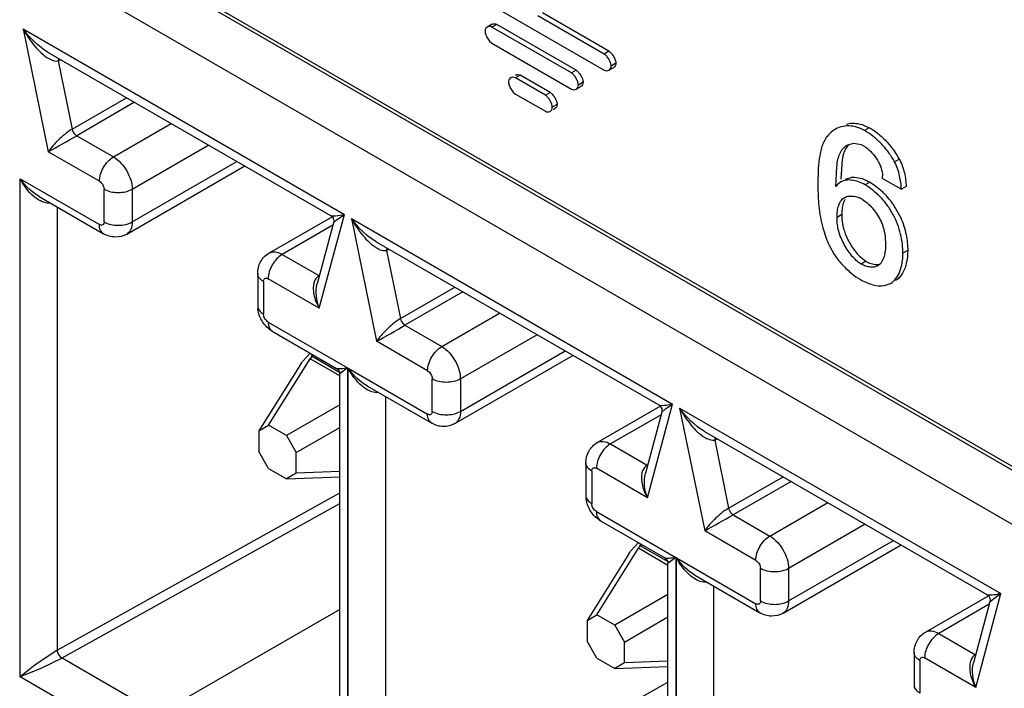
# Model space of a CAD drawing. Header units: inches. Extents: x 0 to 34, y 0 to 22.
# Tile 67 of 125: x 23.069 to 23.288, y 15.914 to 16.063. Entities that reach past the tile are written whole.
import ezdxf

# ---------------------------------------------------------------- set-up
doc = ezdxf.new("R2010")
doc.units = ezdxf.units.IN
doc.header["$LTSCALE"] = 1.87
doc.header["$MEASUREMENT"] = 0
doc.layers.get('0').update_dxf_attribs({"linetype": 'CONTINUOUS'})

msp = doc.modelspace()

# ---------------------------------------------------------------- linework, layer by layer
at = {"color": 7, "linetype": 'CONTINUOUS'}
for p, q in [((23.4561457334, 15.8678088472), (22.4005216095, 16.4773129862)), ((22.4689129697, 16.4370200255), (23.4554483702, 15.8674068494)), ((23.4450088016, 15.8613791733), (22.458473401, 16.4309923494)), ((23.167423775, 16.0703342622), (23.1993319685, 16.0519108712)), ((23.1993319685, 16.0554820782), (23.1845644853, 16.0640086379)), ((23.2003926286, 16.0560944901), (23.1856251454, 16.0646210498)), ((23.0699558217, 16.0610543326), (23.0755504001, 16.0337155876)), ((23.0699558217, 16.0610543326), (23.1414901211, 16.0197513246)), ((23.1743573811, 16.0621112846), (23.1732967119, 16.0614988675)), ((23.1754037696, 16.0620841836), (23.1743431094, 16.0614717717)), ((23.1920237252, 16.0512632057), (23.1743431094, 16.0614717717)), ((23.1930843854, 16.0518756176), (23.1754037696, 16.0620841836)), ((23.1734610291, 16.0588170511), (23.173825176, 16.0583430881)), ((23.173825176, 16.0583430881), (23.1743431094, 16.0579005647)), ((23.1743431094, 16.0579005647), (23.1920237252, 16.0476919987)), ((23.075501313, 16.0558552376), (23.138390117, 16.0195440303)), ((23.2003926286, 16.0560944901), (23.1993319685, 16.0554820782)), ((23.0784060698, 16.0541777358), (23.0777728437, 16.0539400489)), ((23.0777728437, 16.0539400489), (23.0808781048, 16.0387657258)), ((23.2003788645, 16.0518837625), (23.2014395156, 16.0524961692)), ((23.2019394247, 16.0534162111), (23.2008787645, 16.0528037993)), ((23.1806260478, 16.050763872), (23.1795653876, 16.0501514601)), ((23.1862261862, 16.0463055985), (23.1795653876, 16.0501514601)), ((23.1872868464, 16.0469180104), (23.1806260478, 16.050763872)), ((23.1930843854, 16.0518756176), (23.1920237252, 16.0512632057)), ((23.1930706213, 16.04766489), (23.1941312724, 16.0482772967)), ((23.1946311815, 16.0491973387), (23.1935705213, 16.0485849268)), ((23.0808781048, 16.0387657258), (23.0929887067, 16.0457582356)), ((23.1786831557, 16.0474967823), (23.1790473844, 16.047022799)), ((23.1790473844, 16.047022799), (23.1795653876, 16.0465802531)), ((23.1795653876, 16.0465802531), (23.1862261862, 16.0427343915)), ((23.1872868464, 16.0469180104), (23.1862261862, 16.0463055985)), ((23.0947707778, 16.0447292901), (23.0818864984, 16.0372900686)), ((23.1888336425, 16.044238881), (23.1877729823, 16.0436264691)), ((23.1880569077, 16.0431595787), (23.1883341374, 16.0433196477)), ((23.0900634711, 16.0325687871), (23.1029477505, 16.0400080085)), ((23.2583392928, 16.0390546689), (23.2572786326, 16.038442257)), ((23.0818864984, 16.0372900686), (23.0900634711, 16.0325687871)), ((23.1112990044, 16.0351860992), (23.094239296, 16.0253360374)), ((23.2533879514, 16.0351805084), (23.2549393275, 16.0356258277)), ((23.2549393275, 16.0356258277), (23.2565552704, 16.0353140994)), ((23.2565552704, 16.0353140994), (23.2570775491, 16.0350534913)), ((23.2570775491, 16.0350534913), (23.2575499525, 16.0347483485)), ((23.0869315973, 16.027144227), (23.0755504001, 16.0337155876)), ((23.0930163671, 16.0154003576), (23.1192915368, 16.0305713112)), ((23.094239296, 16.018103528), (23.1175621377, 16.0315698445)), ((23.2508844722, 16.0260131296), (23.2511267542, 16.0304710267)), ((23.2523239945, 16.0320325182), (23.2519825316, 16.0276094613)), ((23.2650575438, 16.0320909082), (23.2639968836, 16.0314784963)), ((23.2530406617, 16.027606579), (23.2544731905, 16.0280342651)), ((23.2544731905, 16.0280342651), (23.2550627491, 16.0280477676)), ((23.0692602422, 15.9168054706), (23.0692602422, 16.0277040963)), ((23.0692602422, 16.0277040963), (23.0869315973, 16.0175008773)), ((23.2512065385, 16.0263616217), (23.2508844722, 16.0260131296)), ((23.2519800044, 16.0269941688), (23.2512065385, 16.0263616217)), ((23.2584615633, 16.0269743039), (23.2574009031, 16.0263618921)), ((23.2584615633, 16.0269743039), (23.2594512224, 16.0263401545)), ((23.2594512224, 16.0263401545), (23.2612728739, 16.0248442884)), ((23.2613216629, 16.027790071), (23.2654935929, 16.0253812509)), ((23.2665542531, 16.0259936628), (23.2654935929, 16.0253812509)), ((23.0735234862, 16.0237447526), (23.0878487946, 16.0154734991)), ((23.0879755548, 16.0181035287), (23.0879755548, 16.0253360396)), ((23.094239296, 16.0253360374), (23.094239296, 16.018103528)), ((23.2550043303, 16.0238051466), (23.2555750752, 16.0236626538)), ((23.2555750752, 16.0236626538), (23.2561578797, 16.0234427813)), ((23.0775345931, 16.0214287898), (23.0775345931, 15.9227886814)), ((23.2636219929, 16.0221396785), (23.2653582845, 16.0190364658)), ((23.124693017, 16.0111617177), (23.1387253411, 16.0192638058)), ((23.1358952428, 15.9988732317), (23.1414901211, 16.0197513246)), ((23.1399006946, 16.0186514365), (23.1414899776, 16.0197515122)), ((23.2522257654, 16.0197361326), (23.2511651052, 16.0191237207)), ((23.2522562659, 16.02056594), (23.2522257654, 16.0197361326)), ((23.1389151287, 16.0173757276), (23.1276460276, 16.0108690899)), ((23.13906052, 16.01791831), (23.1354231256, 16.0043440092)), ((23.1390556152, 16.0179093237), (23.1397489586, 16.0185394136)), ((23.1430328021, 16.0188606), (23.1486273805, 15.991521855)), ((23.1430328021, 16.0188606), (23.2145671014, 15.9775575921)), ((23.2480010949, 16.0167924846), (23.2489093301, 16.0140525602)), ((23.1485782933, 16.013661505), (23.2114670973, 15.9773502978)), ((23.2494673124, 16.0127702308), (23.2504864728, 16.0109782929)), ((23.1276460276, 16.0108690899), (23.1358228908, 16.0061478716)), ((23.1514830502, 16.0119840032), (23.1508498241, 16.0117463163)), ((23.1508498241, 16.0117463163), (23.1539550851, 15.9965719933)), ((23.2561455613, 16.0105066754), (23.2576130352, 16.0093377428)), ((23.2669136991, 16.0117249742), (23.2658530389, 16.0111125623)), ((23.2576130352, 16.0093377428), (23.256552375, 16.0087253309)), ((23.2606106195, 16.0085988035), (23.2602403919, 16.0083308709)), ((23.1221728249, 16.0066502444), (23.1221728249, 15.9994177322)), ((23.1234700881, 16.0048419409), (23.1234700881, 15.99760943)), ((23.1358952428, 15.9988732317), (23.1245140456, 16.0054445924)), ((23.2553768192, 16.0059156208), (23.2563866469, 16.0052702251)), ((23.2617130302, 16.0039413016), (23.2630874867, 16.0044148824)), ((23.1539550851, 15.9965719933), (23.1660656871, 16.003564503)), ((23.1678477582, 16.0025355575), (23.1549634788, 15.995096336)), ((23.1631404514, 15.9903750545), (23.1760247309, 15.997814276)), ((23.1245140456, 15.9958012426), (23.1421853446, 15.9855980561)), ((23.1549634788, 15.995096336), (23.1631404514, 15.9903750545)), ((23.1254312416, 15.9937738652), (23.1397565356, 15.98550262)), ((23.1843759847, 15.9929923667), (23.1673162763, 15.9831423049)), ((23.1600085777, 15.9849504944), (23.1486273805, 15.991521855)), ((23.132225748, 15.9871177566), (23.1338571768, 15.9889088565)), ((23.1343322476, 15.9886351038), (23.1341889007, 15.9882250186)), ((23.1673162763, 15.9759097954), (23.1906391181, 15.9893761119)), ((23.1317016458, 15.9863830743), (23.1224261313, 15.9715943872)), ((23.124601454, 15.9728501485), (23.1338769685, 15.9876388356)), ((23.1317016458, 15.9863830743), (23.1320421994, 15.9868785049)), ((23.1341243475, 15.9880809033), (23.1338769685, 15.9876388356)), ((23.1404555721, 15.9838404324), (23.1338769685, 15.9876388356)), ((23.1341889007, 15.9882250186), (23.1341243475, 15.9880809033)), ((23.1341901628, 15.9882261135), (23.1343087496, 15.9881997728)), ((23.1346969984, 15.9884239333), (23.134308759, 15.9881997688)), ((23.134308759, 15.9881997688), (23.1403931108, 15.9846867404)), ((23.1660933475, 15.973206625), (23.1923685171, 15.9883775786)), ((23.1421853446, 15.9855981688), (23.1404555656, 15.9842799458)), ((23.1404555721, 15.881369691), (23.1404555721, 15.9842877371)), ((23.1421853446, 15.9855980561), (23.1421853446, 15.8746993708)), ((23.1423372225, 15.8746117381), (23.1423372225, 15.9855103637)), ((23.1423372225, 15.9855103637), (23.1600085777, 15.9753071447)), ((23.1610525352, 15.9759097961), (23.1610525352, 15.983142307)), ((23.1673162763, 15.9831423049), (23.1673162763, 15.9759097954)), ((23.1466004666, 15.98155102), (23.1609257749, 15.9732797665)), ((23.1506115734, 15.9792350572), (23.1506115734, 15.8805949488)), ((23.2089722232, 15.9566794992), (23.2145671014, 15.9775575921)), ((23.212977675, 15.9764577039), (23.2145669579, 15.9775577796)), ((23.1404555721, 15.9773835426), (23.1286024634, 15.9705400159)), ((23.1977699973, 15.9689679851), (23.2118023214, 15.9770700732)), ((23.2121375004, 15.9757245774), (23.2085001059, 15.9621502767)), ((23.2121325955, 15.9757155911), (23.212825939, 15.976345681)), ((23.2161097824, 15.9766668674), (23.2217043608, 15.9493281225)), ((23.2161097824, 15.9766668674), (23.2876440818, 15.9353638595)), ((23.211992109, 15.9751819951), (23.200723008, 15.9686753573)), ((23.1224261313, 15.9715943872), (23.124601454, 15.9728501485)), ((23.1224261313, 15.9715943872), (23.1224261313, 15.9669745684)), ((23.1286024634, 15.9705400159), (23.124601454, 15.9728501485)), ((23.1307777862, 15.9667722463), (23.1404555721, 15.9723598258)), ((23.2216552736, 15.9714677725), (23.2845440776, 15.9351565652)), ((23.1286024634, 15.9705400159), (23.1307777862, 15.9667722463)), ((23.2245600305, 15.9697902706), (23.2239268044, 15.9695525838)), ((23.2239268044, 15.9695525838), (23.2270320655, 15.9543782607)), ((23.124601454, 15.9632067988), (23.1224261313, 15.9669745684)), ((23.1307777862, 15.9621524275), (23.1307777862, 15.9667722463)), ((23.200723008, 15.9686753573), (23.2088998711, 15.963954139)), ((23.1952498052, 15.9644565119), (23.1952498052, 15.9572239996)), ((23.124601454, 15.9632067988), (23.1286024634, 15.9608966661)), ((23.1404555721, 15.9625070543), (23.1307777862, 15.9621524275)), ((23.1965470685, 15.9626482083), (23.1965470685, 15.9554156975)), ((23.2089722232, 15.9566794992), (23.1975910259, 15.9632508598)), ((23.1307777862, 15.9621524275), (23.1286024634, 15.9608966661)), ((23.1286024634, 15.9608966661), (23.1404555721, 15.9613310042)), ((23.2270320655, 15.9543782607), (23.2391426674, 15.9613707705)), ((23.2409247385, 15.9603418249), (23.2280404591, 15.9529026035)), ((23.0775345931, 15.9227886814), (23.1404555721, 15.957806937)), ((23.07865688, 15.9210238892), (23.1404555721, 15.9554175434)), ((23.1975910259, 15.9536075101), (23.215262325, 15.9434043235)), ((23.2362174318, 15.9481813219), (23.2491017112, 15.9556205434)), ((23.198508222, 15.9515801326), (23.2128335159, 15.9433088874)), ((23.2280404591, 15.9529026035), (23.2362174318, 15.9481813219)), ((23.233085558, 15.9427567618), (23.2217043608, 15.9493281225)), ((23.257452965, 15.9507986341), (23.2403932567, 15.9409485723)), ((23.2403932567, 15.9337160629), (23.2637160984, 15.9471823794)), ((23.1976784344, 15.930656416), (23.2069539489, 15.9454451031)), ((23.2047786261, 15.9441893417), (23.2051191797, 15.9446847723)), ((23.2053027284, 15.944924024), (23.2069341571, 15.9467151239)), ((23.2072013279, 15.9458871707), (23.2069539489, 15.9454451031)), ((23.2135325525, 15.9416466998), (23.2069539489, 15.9454451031)), ((23.207265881, 15.9460312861), (23.2072013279, 15.9458871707)), ((23.2074092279, 15.9464413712), (23.207265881, 15.9460312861)), ((23.2072671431, 15.946032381), (23.2073857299, 15.9460060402)), ((23.2077739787, 15.9462302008), (23.2073857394, 15.9460060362)), ((23.2073857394, 15.9460060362), (23.2134700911, 15.9424930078)), ((23.2391703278, 15.9310128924), (23.2654454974, 15.946183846)), ((23.2047786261, 15.9441893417), (23.1955031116, 15.9294006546)), ((23.215262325, 15.9434044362), (23.213532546, 15.9420862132)), ((23.215262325, 15.9434043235), (23.215262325, 15.8325056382)), ((23.2154142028, 15.8324180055), (23.2154142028, 15.9433166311)), ((23.2154142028, 15.9433166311), (23.233085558, 15.9331134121)), ((23.2135325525, 15.8391759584), (23.2135325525, 15.9420940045)), ((23.2341295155, 15.9337160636), (23.2341295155, 15.9409485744)), ((23.2403932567, 15.9409485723), (23.2403932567, 15.9337160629)), ((23.2196774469, 15.9393572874), (23.2340027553, 15.9310860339)), ((23.2236885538, 15.9370413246), (23.2236885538, 15.8384012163)), ((23.2135325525, 15.93518981), (23.2016794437, 15.9283462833)), ((23.2708469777, 15.9267742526), (23.2848793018, 15.9348763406)), ((23.2820492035, 15.9144857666), (23.2876440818, 15.9353638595)), ((23.2852095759, 15.9335218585), (23.2859029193, 15.9341519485)), ((23.2860546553, 15.9342639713), (23.2876439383, 15.935364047)), ((23.1404555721, 15.9318560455), (23.1039928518, 15.9108029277)), ((23.2850690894, 15.9329882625), (23.2737999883, 15.9264816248)), ((23.2852144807, 15.9335308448), (23.2815770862, 15.9199565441)), ((23.1955031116, 15.9294006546), (23.1976784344, 15.930656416)), ((23.1955031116, 15.9294006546), (23.1955031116, 15.9247808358)), ((23.2016794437, 15.9283462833), (23.1976784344, 15.930656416)), ((23.2038547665, 15.9245785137), (23.2135325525, 15.9301660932)), ((23.2016794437, 15.9283462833), (23.2038547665, 15.9245785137)), ((23.2737999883, 15.9264816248), (23.2819768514, 15.9217604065)), ((23.0775345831, 15.9227876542), (23.0725398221, 15.919411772)), ((23.1976784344, 15.9210130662), (23.1955031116, 15.9247808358)), ((23.2038547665, 15.9199586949), (23.2038547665, 15.9245785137)), ((23.0786635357, 15.9210200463), (23.0738600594, 15.9186497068)), ((23.07865688, 15.9210238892), (23.1011775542, 15.9080207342)), ((23.1976784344, 15.9210130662), (23.2016794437, 15.9187029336)), ((23.2683267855, 15.9222627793), (23.2683267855, 15.915030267)), ((23.2820492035, 15.9144857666), (23.2706680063, 15.9210571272)), ((23.0738600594, 15.9186497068), (23.0692600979, 15.9168056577)), ((23.0725398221, 15.919411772), (23.069260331, 15.9168054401)), ((23.2038547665, 15.9199586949), (23.2016794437, 15.9187029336)), ((23.2016794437, 15.9187029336), (23.2135325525, 15.9191372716)), ((23.2135325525, 15.9203133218), (23.2038547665, 15.9199586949)), ((23.2696240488, 15.9204544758), (23.2696240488, 15.9132219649)), ((23.1021064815, 15.8978404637), (23.0692602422, 15.9168054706)), ((23.1506115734, 15.8805949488), (23.2135325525, 15.9156132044))]:
    msp.add_line(p, q, dxfattribs=at)
for points in [[(23.1383806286, 16.0195495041), (23.1384625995, 16.0194984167), (23.1386524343, 16.0193465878)], [(23.1386524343, 16.0193465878), (23.1388262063, 16.0191492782), (23.1389657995, 16.0189155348), (23.1390608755, 16.0186550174), (23.1391049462, 16.0183818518), (23.1390981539, 16.0181178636), (23.1390584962, 16.0179107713)], [(23.1397453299, 15.9855090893), (23.1398274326, 15.9854578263), (23.1400076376, 15.9853138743), (23.1401651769, 15.9851387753), (23.1402936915, 15.9849364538), (23.1403855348, 15.9847185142), (23.1404392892, 15.9844930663), (23.1404555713, 15.9842799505)], [(23.2114576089, 15.9773557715), (23.2115395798, 15.9773046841), (23.2117294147, 15.9771528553)], [(23.2117294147, 15.9771528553), (23.2119031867, 15.9769555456), (23.2120427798, 15.9767218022), (23.2121378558, 15.9764612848), (23.2121819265, 15.9761881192), (23.2121751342, 15.975924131), (23.2121354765, 15.9757170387)], [(23.2128223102, 15.9433153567), (23.2129044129, 15.9432640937), (23.213084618, 15.9431201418), (23.2132421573, 15.9429450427), (23.2133706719, 15.9427427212), (23.2134625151, 15.9425247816), (23.2135162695, 15.9422993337), (23.2135325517, 15.9420862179)], [(23.2845345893, 15.935162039), (23.2846165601, 15.9351109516), (23.284806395, 15.9349591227)], [(23.284806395, 15.9349591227), (23.284980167, 15.934761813), (23.2851197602, 15.9345280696), (23.2852148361, 15.9342675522), (23.2852589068, 15.9339943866), (23.2852521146, 15.9337303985), (23.2852124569, 15.9335233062)]]:
    msp.add_lwpolyline(points, dxfattribs=at)
for centre, radius, start, end in [((23.0794348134, 16.0539950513), 0.0016628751, 162.3912547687, 181.8955855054), ((23.2499102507, 16.0244345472), 0.016875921, 52.4477604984, 60.0349571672), ((22.8737977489, 16.3987437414), 0.4170727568, 298.9296200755, 299.9290177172), ((23.2492319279, 16.0234180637), 0.0180462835, 28.7238746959, 35.2726843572), ((23.251542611, 16.0277091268), 0.0097793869, 0.4742442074, 3.7606608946), ((23.2487314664, 16.0115788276), 0.0182553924, 35.3455192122, 46.607104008), ((23.2536727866, 16.0178200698), 0.0061474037, 59.9249589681, 66.1558106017), ((23.150304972, 16.0043999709), 0.017645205, 126.1312995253, 126.7437314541), ((23.2700946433, 16.0225084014), 0.0228104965, 201.7587680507, 205.2720133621), ((23.1525117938, 16.0118013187), 0.0016628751, 162.3912547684, 181.8955855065), ((23.2654945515, 16.0208392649), 0.0179577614, 213.3066853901, 216.8593805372), ((23.1281286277, 15.9994231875), 0.0059558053, 180.0524814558, 187.3231881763), ((22.9468747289, 16.3565500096), 0.4170727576, 298.9296200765, 299.9290177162), ((23.1399710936, 15.9809856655), 0.0098789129, 141.630881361, 143.379871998), ((23.1356471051, 15.9857945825), 0.0027466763, 119.1607391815, 123.6063846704), ((23.2233819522, 15.9622062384), 0.0176452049, 126.1312995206, 126.7437314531), ((23.2255887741, 15.9696075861), 0.0016628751, 162.3912547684, 181.8955855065), ((23.201205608, 15.9572294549), 0.0059558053, 180.0524814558, 187.3231881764), ((23.0199517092, 16.314356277), 0.4170727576, 298.9296200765, 299.9290177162), ((23.213048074, 15.9387919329), 0.0098789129, 141.630881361, 143.379871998), ((23.2087240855, 15.94360085), 0.0027466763, 119.1607391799, 123.6063846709), ((23.2964589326, 15.9200125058), 0.0176452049, 126.1312995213, 126.7437314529), ((23.2742825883, 15.9150357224), 0.0059558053, 180.052481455, 187.3231881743)]:
    msp.add_arc(centre, radius, start, end, dxfattribs=at)
for points in [[(23.0755138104, 16.0558480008), (23.0733149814, 16.0571164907), (23.0714662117, 16.0590139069), (23.0699558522, 16.0610541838)], [(23.0722961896, 16.0238001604), (23.071043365, 16.0248716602), (23.0700381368, 16.0262508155), (23.0692602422, 16.0277042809)], [(23.0735376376, 16.0237356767), (23.071854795, 16.0247106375), (23.0704170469, 16.0261404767), (23.0692603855, 16.0277040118)], [(23.1485907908, 16.0136542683), (23.1463919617, 16.0149227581), (23.1445431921, 16.0168201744), (23.1430328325, 16.0188604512)], [(23.1358952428, 15.9988732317), (23.1352432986, 16.0005894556), (23.1349505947, 16.0025881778), (23.1354276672, 16.0043609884)], [(23.1453731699, 15.9816064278), (23.1441203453, 15.9826779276), (23.1431151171, 15.984057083), (23.1423372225, 15.9855105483)], [(23.146614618, 15.9815419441), (23.1449317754, 15.9825169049), (23.1434940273, 15.9839467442), (23.1423373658, 15.9855102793)], [(23.2216677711, 15.9714605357), (23.2194689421, 15.9727290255), (23.2176201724, 15.9746264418), (23.2161098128, 15.9766667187)], [(23.2089722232, 15.9566794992), (23.2083202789, 15.958395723), (23.2080275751, 15.9603944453), (23.2085046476, 15.9621672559)], [(23.2184501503, 15.9394126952), (23.2171973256, 15.9404841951), (23.2161920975, 15.9418633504), (23.2154142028, 15.9433168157)], [(23.2196915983, 15.9393482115), (23.2180087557, 15.9403231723), (23.2165710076, 15.9417530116), (23.2154143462, 15.9433165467)], [(23.2820492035, 15.9144857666), (23.2813972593, 15.9162019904), (23.2811045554, 15.9182007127), (23.2815816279, 15.9199735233)]]:
    msp.add_open_spline(points, degree=3, dxfattribs=at)
for points, knots in [([(23.0699558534, 16.0610541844), (23.0706817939, 16.0597285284), (23.0723226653, 16.057288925), (23.0744557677, 16.0551470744), (23.0757044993, 16.0544508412)], [0, 0, 0, 0, 0.5138888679, 1, 1, 1, 1]), ([(23.1732967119, 16.0614988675), (23.1731483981, 16.061413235), (23.1728807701, 16.0611406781), (23.1727970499, 16.0607695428), (23.1727970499, 16.0605792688)], [0, 0, 0, 0, 0.47370346, 1, 1, 1, 1]), ([(23.1743431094, 16.0614717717), (23.1741783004, 16.0615669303), (23.173814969, 16.0616800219), (23.1734450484, 16.061584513), (23.1732967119, 16.0614988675)], [0, 0, 0, 0, 0.5263032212, 1, 1, 1, 1]), ([(23.1743573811, 16.0621112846), (23.1745057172, 16.0621969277), (23.1748756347, 16.0622924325), (23.1752389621, 16.0621793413), (23.1754037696, 16.0620841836)], [0, 0, 0, 0, 0.4736967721, 1, 1, 1, 1]), ([(23.1727970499, 16.0605792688), (23.1727970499, 16.0604436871), (23.172840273, 16.0601519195), (23.1730348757, 16.0595472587), (23.173271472, 16.0591020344), (23.1734610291, 16.0588170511)], [0, 0, 0, 0, 0.2137620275, 0.4603703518, 1, 1, 1, 1]), ([(23.0757044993, 16.0544508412), (23.0758790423, 16.0543535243), (23.0765135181, 16.0540361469), (23.0772667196, 16.053835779), (23.0777728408, 16.0539400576)], [0, 0, 0, 0, 0.2788750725, 1, 1, 1, 1]), ([(23.2008787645, 16.0528037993), (23.2008787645, 16.0530464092), (23.2007489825, 16.053571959), (23.2003993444, 16.0543126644), (23.1999324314, 16.0549856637), (23.1995420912, 16.0553607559), (23.1993319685, 16.0554820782)], [0, 0, 0, 0, 0.2289313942, 0.4999836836, 0.7710471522, 1, 1, 1, 1]), ([(23.2003926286, 16.0560944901), (23.2006027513, 16.0559731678), (23.2009930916, 16.0555980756), (23.2014600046, 16.0549250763), (23.2018096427, 16.0541843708), (23.2019394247, 16.0536588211), (23.2019394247, 16.0534162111)], [0, 0, 0, 0, 0.2289528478, 0.5000163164, 0.7710686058, 1, 1, 1, 1]), ([(23.2003788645, 16.0518837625), (23.200527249, 16.0519694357), (23.2007950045, 16.0522421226), (23.2008787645, 16.0526134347), (23.2008787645, 16.0528037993)], [0, 0, 0, 0, 0.47370346, 1, 1, 1, 1]), ([(23.2019394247, 16.0534162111), (23.2019394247, 16.0532258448), (23.201855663, 16.052854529), (23.2015879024, 16.0525818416), (23.2014395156, 16.0524961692)], [0, 0, 0, 0, 0.5262965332, 1, 1, 1, 1]), ([(23.1785193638, 16.0501784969), (23.1783709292, 16.0500927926), (23.1781031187, 16.0498199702), (23.1780193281, 16.0494485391), (23.1780193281, 16.0492581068)], [0, 0, 0, 0, 0.473700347, 1, 1, 1, 1]), ([(23.1795653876, 16.0501514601), (23.1794006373, 16.0502465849), (23.1790374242, 16.0503596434), (23.1786676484, 16.0502641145), (23.1785193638, 16.0501784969)], [0, 0, 0, 0, 0.5263001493, 1, 1, 1, 1]), ([(23.1795800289, 16.0507909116), (23.1797283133, 16.050876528), (23.1800980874, 16.0509720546), (23.1804612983, 16.0508589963), (23.1806260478, 16.050763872)], [0, 0, 0, 0, 0.4736998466, 1, 1, 1, 1]), ([(23.1935705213, 16.0485849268), (23.1935705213, 16.0488275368), (23.1934407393, 16.0493530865), (23.1930911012, 16.050093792), (23.1926241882, 16.0507667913), (23.192233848, 16.0511418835), (23.1920237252, 16.0512632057)], [0, 0, 0, 0, 0.2289313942, 0.4999836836, 0.7710471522, 1, 1, 1, 1]), ([(23.1930843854, 16.0518756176), (23.1932945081, 16.0517542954), (23.1936848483, 16.0513792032), (23.1941517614, 16.0507062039), (23.1945013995, 16.0499654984), (23.1946311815, 16.0494399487), (23.1946311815, 16.0491973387)], [0, 0, 0, 0, 0.2289528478, 0.5000163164, 0.7710686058, 1, 1, 1, 1]), ([(23.1993319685, 16.0519108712), (23.199496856, 16.0518156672), (23.1998603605, 16.0517025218), (23.2002304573, 16.0517980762), (23.2003788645, 16.0518837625)], [0, 0, 0, 0, 0.5263032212, 1, 1, 1, 1]), ([(23.1780193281, 16.0492581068), (23.1780193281, 16.0491225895), (23.1780625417, 16.048830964), (23.1782571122, 16.0482266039), (23.1784936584, 16.0477816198), (23.1786831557, 16.0474967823)], [0, 0, 0, 0, 0.2137604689, 0.4603615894, 1, 1, 1, 1]), ([(23.1930706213, 16.04766489), (23.1932190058, 16.0477505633), (23.1934867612, 16.0480232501), (23.1935705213, 16.0483945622), (23.1935705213, 16.0485849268)], [0, 0, 0, 0, 0.47370346, 1, 1, 1, 1]), ([(23.1946311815, 16.0491973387), (23.1946311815, 16.0490069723), (23.1945474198, 16.0486356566), (23.1942796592, 16.0483629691), (23.1941312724, 16.0482772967)], [0, 0, 0, 0, 0.5262965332, 1, 1, 1, 1]), ([(23.1877729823, 16.0436264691), (23.1877729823, 16.043869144), (23.1876432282, 16.044394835), (23.1872936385, 16.045135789), (23.1868267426, 16.0458090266), (23.1864363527, 16.046184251), (23.1862261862, 16.0463055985)], [0, 0, 0, 0, 0.2289381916, 0.4999946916, 0.77105395, 1, 1, 1, 1]), ([(23.1872868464, 16.0469180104), (23.1874970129, 16.0467966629), (23.1878874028, 16.0464214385), (23.1883542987, 16.0457482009), (23.1887038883, 16.0450072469), (23.1888336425, 16.0444815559), (23.1888336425, 16.044238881)], [0, 0, 0, 0, 0.22894605, 0.5000053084, 0.7710618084, 1, 1, 1, 1]), ([(23.1920237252, 16.0476919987), (23.1921886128, 16.0475967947), (23.1925521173, 16.0474836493), (23.1929222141, 16.0475792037), (23.1930706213, 16.04766489)], [0, 0, 0, 0, 0.5263032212, 1, 1, 1, 1]), ([(23.187273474, 16.0427072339), (23.1874217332, 16.0427928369), (23.187689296, 16.0430652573), (23.1877729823, 16.0434362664), (23.1877729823, 16.0436264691)], [0, 0, 0, 0, 0.4737065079, 1, 1, 1, 1]), ([(23.1888336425, 16.044238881), (23.1888336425, 16.0440486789), (23.1887499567, 16.0436776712), (23.1884823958, 16.043405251), (23.1883341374, 16.0433196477)], [0, 0, 0, 0, 0.5262934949, 1, 1, 1, 1]), ([(23.1862261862, 16.0427343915), (23.1863911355, 16.0426391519), (23.1867547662, 16.0425259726), (23.187125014, 16.042621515), (23.187273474, 16.0427072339)], [0, 0, 0, 0, 0.5263063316, 1, 1, 1, 1]), ([(23.2572786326, 16.038442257), (23.2567219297, 16.0387636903), (23.255592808, 16.0392638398), (23.253835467, 16.0395474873), (23.252188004, 16.039361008), (23.2511932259, 16.0389530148), (23.2507420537, 16.0386925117)], [0, 0, 0, 0, 0.2818569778, 0.535314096, 0.771572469, 1, 1, 1, 1]), ([(23.2532577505, 16.0398993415), (23.2536463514, 16.0399993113), (23.2544656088, 16.0401210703), (23.2562272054, 16.040021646), (23.2575307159, 16.0395215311), (23.2583392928, 16.0390546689)], [0, 0, 0, 0, 0.2286484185, 0.4679570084, 1, 1, 1, 1]), ([(23.0808781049, 16.0387657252), (23.0797040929, 16.0380878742), (23.077827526, 16.036455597), (23.0761682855, 16.0346282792), (23.0755504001, 16.0337155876)], [0, 0, 0, 0, 0.5515650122, 1, 1, 1, 1]), ([(23.0808781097, 16.0387657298), (23.0809716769, 16.0383084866), (23.0812927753, 16.0377392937), (23.0817671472, 16.0373589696), (23.0818864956, 16.03729006)], [0, 0, 0, 0, 0.7720327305, 1, 1, 1, 1]), ([(23.248962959, 16.0371201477), (23.2484600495, 16.0364616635), (23.2478927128, 16.0352865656), (23.2474341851, 16.0336016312), (23.2471046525, 16.0317127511), (23.2469323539, 16.0292153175), (23.2469209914, 16.0271870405), (23.2469209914, 16.0261549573)], [0, 0, 0, 0, 0.2194878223, 0.3380480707, 0.4626983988, 0.7265998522, 1, 1, 1, 1]), ([(23.2507420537, 16.0386925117), (23.2505710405, 16.0385937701), (23.2499033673, 16.0381621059), (23.2493252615, 16.0375945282), (23.248962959, 16.0371201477)], [0, 0, 0, 0, 0.2485866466, 1, 1, 1, 1]), ([(23.2639968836, 16.0314784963), (23.2635794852, 16.0322424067), (23.2626347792, 16.0336944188), (23.2609871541, 16.0356191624), (23.2592005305, 16.0372214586), (23.2579153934, 16.0380745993), (23.2572786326, 16.038442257)], [0, 0, 0, 0, 0.2668242, 0.5288574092, 0.7746247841, 1, 1, 1, 1]), ([(23.2601958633, 16.0378137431), (23.2608974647, 16.0372729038), (23.2622545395, 16.0360321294), (23.2634203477, 16.034611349), (23.2639651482, 16.0338392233)], [0, 0, 0, 0, 0.4838552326, 1, 1, 1, 1]), ([(23.2511267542, 16.0304710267), (23.2511842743, 16.03097343), (23.2513319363, 16.0319342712), (23.2517341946, 16.0332773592), (23.2523848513, 16.0344199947), (23.2530343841, 16.034976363), (23.2533879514, 16.0351805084)], [0, 0, 0, 0, 0.2803963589, 0.5379337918, 0.7736186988, 1, 1, 1, 1]), ([(23.253929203, 16.0354241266), (23.2537062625, 16.035232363), (23.2533016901, 16.0347795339), (23.2528532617, 16.0339630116), (23.252529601, 16.033034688), (23.2523849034, 16.0323751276), (23.2523239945, 16.0320325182)], [0, 0, 0, 0, 0.2308238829, 0.4709485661, 0.7268572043, 1, 1, 1, 1]), ([(23.2575499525, 16.0347483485), (23.2580605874, 16.0343847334), (23.2590258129, 16.0334902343), (23.2602142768, 16.0319256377), (23.2610579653, 16.0301776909), (23.2612620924, 16.0289379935), (23.2613009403, 16.028350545)], [0, 0, 0, 0, 0.2462343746, 0.5124312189, 0.7687457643, 1, 1, 1, 1]), ([(23.086931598, 16.0271442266), (23.086931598, 16.0282172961), (23.0876649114, 16.0303367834), (23.0891336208, 16.032031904), (23.0900634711, 16.0325687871)], [0, 0, 0, 0, 0.4998495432, 1, 1, 1, 1]), ([(23.0900634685, 16.0325687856), (23.0913025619, 16.0318533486), (23.0932610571, 16.0295936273), (23.0942392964, 16.0267676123), (23.094239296, 16.0253360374)], [0, 0, 0, 0, 0.4998654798, 1, 1, 1, 1]), ([(23.2654935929, 16.0253812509), (23.2654595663, 16.0263897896), (23.2651970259, 16.0284904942), (23.2644999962, 16.0305047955), (23.2639968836, 16.0314784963)], [0, 0, 0, 0, 0.4793627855, 1, 1, 1, 1]), ([(23.2650575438, 16.0320909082), (23.2655606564, 16.0311172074), (23.266257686, 16.0291029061), (23.2665202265, 16.0270022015), (23.2665542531, 16.0259936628)], [0, 0, 0, 0, 0.5206372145, 1, 1, 1, 1]), ([(23.2550627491, 16.0280477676), (23.255630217, 16.0280264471), (23.2568198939, 16.0277883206), (23.2579171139, 16.0272886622), (23.2584615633, 16.0269743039)], [0, 0, 0, 0, 0.4745862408, 1, 1, 1, 1]), ([(23.0869315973, 16.027144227), (23.087079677, 16.0270587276), (23.0876245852, 16.0265975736), (23.0879755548, 16.0258759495), (23.0879755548, 16.0253360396)], [0, 0, 0, 0, 0.2405266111, 1, 1, 1, 1]), ([(23.2469209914, 16.0261549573), (23.2469209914, 16.0246366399), (23.2470426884, 16.0214860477), (23.2475777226, 16.018366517), (23.2480010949, 16.0167924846)], [0, 0, 0, 0, 0.4822667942, 1, 1, 1, 1]), ([(23.2574009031, 16.0263618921), (23.2569333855, 16.0266318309), (23.2559894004, 16.0270765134), (23.2545393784, 16.0274445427), (23.2531712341, 16.0274648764), (23.2523329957, 16.0271979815), (23.2519800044, 16.0269941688)], [0, 0, 0, 0, 0.2851811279, 0.5477763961, 0.7846787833, 1, 1, 1, 1]), ([(23.2658530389, 16.0111125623), (23.2658530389, 16.0117999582), (23.2657543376, 16.013234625), (23.2653490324, 16.0154193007), (23.2646616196, 16.017653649), (23.2636779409, 16.0198427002), (23.2623784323, 16.0218725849), (23.2608477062, 16.0236707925), (23.2591909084, 16.0251854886), (23.2579993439, 16.0260163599), (23.2574009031, 16.0263618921)], [0, 0, 0, 0, 0.1133264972, 0.2363797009, 0.365586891, 0.4978423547, 0.6307845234, 0.7615406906, 0.8860742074, 1, 1, 1, 1]), ([(23.0760396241, 16.0222901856), (23.0750408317, 16.0221735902), (23.0736353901, 16.0227463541), (23.0725671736, 16.0235683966), (23.0722961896, 16.0238001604)], [0, 0, 0, 0, 0.7382255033, 1, 1, 1, 1]), ([(23.094239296, 16.0253360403), (23.0933099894, 16.0247994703), (23.0911077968, 16.0243747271), (23.0889053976, 16.0247991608), (23.0879755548, 16.0253360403)], [0, 0, 0, 0, 0.4998558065, 1, 1, 1, 1]), ([(23.2528279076, 16.0235202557), (23.2531340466, 16.0236970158), (23.2538670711, 16.0239205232), (23.2546211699, 16.0238760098), (23.2550043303, 16.0238051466)], [0, 0, 0, 0, 0.4756756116, 1, 1, 1, 1]), ([(23.2511651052, 16.0191237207), (23.2511651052, 16.0195897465), (23.2512169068, 16.0204889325), (23.2514846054, 16.0217481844), (23.2519111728, 16.0226633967), (23.2523938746, 16.0232236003), (23.2526783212, 16.0234338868), (23.2528279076, 16.0235202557)], [0, 0, 0, 0, 0.2855379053, 0.549854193, 0.7854611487, 0.8941668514, 1, 1, 1, 1]), ([(23.2529214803, 16.0231110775), (23.2527175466, 16.0227471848), (23.2524168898, 16.0219053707), (23.2522913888, 16.021029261), (23.2522562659, 16.02056594)], [0, 0, 0, 0, 0.4730610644, 1, 1, 1, 1]), ([(23.2567534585, 16.0231398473), (23.2571535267, 16.022908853), (23.2579433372, 16.0223210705), (23.2590191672, 16.0212394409), (23.2600033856, 16.0199664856), (23.260830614, 16.018579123), (23.261428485, 16.0171322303), (23.2618837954, 16.0152563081), (23.2619691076, 16.0138461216), (23.2619691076, 16.012935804)], [0, 0, 0, 0, 0.1157417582, 0.2449866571, 0.3813083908, 0.5178753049, 0.6485237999, 0.7719276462, 1, 1, 1, 1]), ([(23.1383806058, 16.0195495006), (23.1385112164, 16.0194741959), (23.1389153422, 16.0194421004), (23.1399482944, 16.0194706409), (23.1408423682, 16.0196241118), (23.1414901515, 16.0197511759)], [0, 0, 0, 0, 0.1440494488, 0.3692744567, 1, 1, 1, 1]), ([(23.2522257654, 16.0197361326), (23.2522257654, 16.019058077), (23.2522958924, 16.0180053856), (23.2526083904, 16.0165891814), (23.2528552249, 16.0158584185), (23.2529990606, 16.0154860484)], [0, 0, 0, 0, 0.4683380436, 0.7242803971, 1, 1, 1, 1]), ([(23.0879755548, 16.0181035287), (23.0879755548, 16.0178562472), (23.0877790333, 16.0172384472), (23.0871457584, 16.0173772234), (23.0869315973, 16.0175008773)], [0, 0, 0, 0, 0.4999854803, 1, 1, 1, 1]), ([(23.0878487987, 16.0154735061), (23.0875501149, 16.0156460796), (23.0870342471, 16.0162920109), (23.086931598, 16.0170779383), (23.086931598, 16.0175008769)], [0, 0, 0, 0, 0.4492219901, 1, 1, 1, 1]), ([(23.0879755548, 16.018103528), (23.0889048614, 16.017566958), (23.091107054, 16.0171422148), (23.0933094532, 16.0175666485), (23.094239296, 16.018103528)], [0, 0, 0, 0, 0.4998558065, 1, 1, 1, 1]), ([(23.094239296, 16.018103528), (23.094239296, 16.0175397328), (23.0941024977, 16.016492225), (23.0934152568, 16.0156307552), (23.0930170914, 16.0154007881)], [0, 0, 0, 0, 0.5507964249, 1, 1, 1, 1]), ([(23.1430328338, 16.0188604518), (23.1437587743, 16.0175347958), (23.1453996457, 16.0150951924), (23.147532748, 16.0129533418), (23.1487814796, 16.0122571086)], [0, 0, 0, 0, 0.5138888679, 1, 1, 1, 1]), ([(23.256552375, 16.0087253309), (23.2561575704, 16.0089532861), (23.2553839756, 16.0095513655), (23.2543461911, 16.0106669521), (23.2533881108, 16.0119875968), (23.2525544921, 16.0134324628), (23.2518870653, 16.0149196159), (23.2514278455, 16.0163840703), (23.2512023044, 16.0177851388), (23.2511651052, 16.0186882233), (23.2511651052, 16.0191237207)], [0, 0, 0, 0, 0.1125848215, 0.2393476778, 0.3753797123, 0.5146127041, 0.65061654, 0.7771860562, 0.8924508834, 1, 1, 1, 1]), ([(23.2653582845, 16.0190364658), (23.2658781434, 16.0178291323), (23.2666244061, 16.0154198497), (23.2669136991, 16.0129142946), (23.2669136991, 16.0117249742)], [0, 0, 0, 0, 0.5249975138, 1, 1, 1, 1]), ([(23.0930163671, 16.0154003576), (23.0922431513, 16.0149539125), (23.0904119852, 16.014487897), (23.0886208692, 16.0150277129), (23.0878487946, 16.0154734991)], [0, 0, 0, 0, 0.5003692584, 1, 1, 1, 1]), ([(23.2529990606, 16.0154860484), (23.2533598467, 16.0145520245), (23.2540475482, 16.0132044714), (23.2551743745, 16.0115816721), (23.2558120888, 16.0108429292), (23.2561455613, 16.0105066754)], [0, 0, 0, 0, 0.5071836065, 0.7601197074, 1, 1, 1, 1]), ([(23.2619691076, 16.012935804), (23.2619691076, 16.0125003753), (23.2619222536, 16.0116506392), (23.2616388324, 16.0101395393), (23.2611346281, 16.0090632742), (23.2606106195, 16.0085988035)], [0, 0, 0, 0, 0.2816011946, 0.5471479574, 1, 1, 1, 1]), ([(23.1221728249, 16.0066502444), (23.1221728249, 16.0075415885), (23.1226007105, 16.0093625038), (23.1239197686, 16.0107152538), (23.124693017, 16.0111617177)], [0, 0, 0, 0, 0.4995682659, 1, 1, 1, 1]), ([(23.1276459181, 16.0108691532), (23.1267166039, 16.0103325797), (23.1252477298, 16.0086377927), (23.124514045, 16.0065182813), (23.124514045, 16.0054445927)], [0, 0, 0, 0, 0.499862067, 1, 1, 1, 1]), ([(23.1246930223, 16.0111617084), (23.125091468, 16.0113916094), (23.1261814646, 16.0115566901), (23.1271575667, 16.0111511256), (23.1276460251, 16.0108690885)], [0, 0, 0, 0, 0.4492108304, 1, 1, 1, 1]), ([(23.1487814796, 16.0122571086), (23.1489560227, 16.0121597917), (23.1495904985, 16.0118424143), (23.1503436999, 16.0116420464), (23.1508498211, 16.011746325)], [0, 0, 0, 0, 0.2788750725, 1, 1, 1, 1]), ([(23.2630874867, 16.0044148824), (23.2635556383, 16.0046851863), (23.2644111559, 16.0054827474), (23.2652543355, 16.0070919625), (23.2657504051, 16.0090141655), (23.2658530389, 16.0103955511), (23.2658530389, 16.0111125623)], [0, 0, 0, 0, 0.2151155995, 0.4516145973, 0.7146779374, 1, 1, 1, 1]), ([(23.2669136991, 16.0117249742), (23.2669136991, 16.0107543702), (23.2667341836, 16.0089236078), (23.2660755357, 16.0071764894), (23.2656085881, 16.006460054)], [0, 0, 0, 0, 0.5316116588, 1, 1, 1, 1]), ([(23.2511263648, 16.0100672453), (23.2517421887, 16.0092451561), (23.2530638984, 16.0077505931), (23.2545907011, 16.0064654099), (23.2553768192, 16.0059156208)], [0, 0, 0, 0, 0.5170829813, 1, 1, 1, 1]), ([(23.2602403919, 16.0083308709), (23.2599980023, 16.008190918), (23.2594302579, 16.0080008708), (23.2584994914, 16.0079987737), (23.2575127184, 16.0082399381), (23.2568711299, 16.0085412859), (23.256552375, 16.0087253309)], [0, 0, 0, 0, 0.2173179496, 0.4533044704, 0.7142156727, 1, 1, 1, 1]), ([(23.2576130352, 16.0093377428), (23.2578877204, 16.009179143), (23.258883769, 16.0086937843), (23.2601019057, 16.008506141), (23.2608630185, 16.0087503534)], [0, 0, 0, 0, 0.2840837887, 1, 1, 1, 1]), ([(23.1234700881, 16.0048419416), (23.1231038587, 16.0050533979), (23.1224747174, 16.0055351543), (23.1221728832, 16.0063046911), (23.1221728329, 16.0066495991)], [0, 0, 0, 0, 0.5507841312, 1, 1, 1, 1]), ([(23.1358228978, 16.0061478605), (23.1353534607, 16.0058768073), (23.1346155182, 16.0048530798), (23.1345261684, 16.00367288), (23.1345525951, 16.0030611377)], [0, 0, 0, 0, 0.4695760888, 1, 1, 1, 1]), ([(23.2656085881, 16.006460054), (23.2654167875, 16.0061657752), (23.2649870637, 16.0056229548), (23.264438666, 16.0051950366), (23.2641481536, 16.0050272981)], [0, 0, 0, 0, 0.5115076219, 1, 1, 1, 1]), ([(23.1234700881, 16.0048419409), (23.1234700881, 16.0050892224), (23.1236666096, 16.0057070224), (23.1242998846, 16.0055682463), (23.1245140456, 16.0054445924)], [0, 0, 0, 0, 0.4999854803, 1, 1, 1, 1]), ([(23.2563866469, 16.0052702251), (23.2568319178, 16.0050131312), (23.2577281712, 16.0045634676), (23.2594819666, 16.0039572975), (23.2608649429, 16.0038073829), (23.2617130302, 16.0039413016)], [0, 0, 0, 0, 0.2768909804, 0.5376224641, 1, 1, 1, 1]), ([(23.1345525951, 16.0030611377), (23.134568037, 16.0027036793), (23.1347518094, 16.0012359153), (23.1353306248, 15.9998367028), (23.1358952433, 15.998873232)], [0, 0, 0, 0, 0.2426505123, 1, 1, 1, 1]), ([(23.122172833, 15.9994177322), (23.1221729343, 15.9990727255), (23.1224743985, 15.9983028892), (23.1231037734, 15.9978209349), (23.1234700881, 15.9976094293)], [0, 0, 0, 0, 0.4492289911, 1, 1, 1, 1]), ([(23.1254312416, 15.9937738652), (23.1245672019, 15.9942727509), (23.1230817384, 15.9957302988), (23.1223483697, 15.9976698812), (23.1222214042, 15.9986640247)], [0, 0, 0, 0, 0.4988762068, 1, 1, 1, 1]), ([(23.1245140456, 15.9958012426), (23.1243659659, 15.995886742), (23.1238210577, 15.996347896), (23.1234700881, 15.9970695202), (23.1234700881, 15.99760943)], [0, 0, 0, 0, 0.2405266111, 1, 1, 1, 1]), ([(23.124514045, 15.995801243), (23.124514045, 15.9953784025), (23.1246166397, 15.9945927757), (23.1251320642, 15.9939466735), (23.1254306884, 15.9937741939)], [0, 0, 0, 0, 0.5507911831, 1, 1, 1, 1]), ([(23.1539550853, 15.9965719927), (23.1527810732, 15.9958941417), (23.1509045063, 15.9942618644), (23.1492452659, 15.9924345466), (23.1486273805, 15.991521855)], [0, 0, 0, 0, 0.5515650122, 1, 1, 1, 1]), ([(23.15395509, 15.9965719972), (23.1540486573, 15.9961147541), (23.1543697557, 15.9955455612), (23.1548441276, 15.995165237), (23.1549634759, 15.9950963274)], [0, 0, 0, 0, 0.7720327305, 1, 1, 1, 1]), ([(23.1600085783, 15.984950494), (23.1600085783, 15.9860235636), (23.1607418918, 15.9881430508), (23.1622106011, 15.9898381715), (23.1631404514, 15.9903750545)], [0, 0, 0, 0, 0.4998495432, 1, 1, 1, 1]), ([(23.1631404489, 15.990375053), (23.1643795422, 15.9896596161), (23.1663380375, 15.9873998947), (23.1673162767, 15.9845738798), (23.1673162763, 15.9831423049)], [0, 0, 0, 0, 0.4998654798, 1, 1, 1, 1]), ([(23.1421852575, 15.9855981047), (23.1416869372, 15.9854998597), (23.1408991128, 15.9853799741), (23.1400171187, 15.9853543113), (23.1397446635, 15.9855085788)], [0, 0, 0, 0, 0.6186431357, 1, 1, 1, 1]), ([(23.1600085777, 15.9849504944), (23.1601566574, 15.9848649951), (23.1607015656, 15.984403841), (23.1610525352, 15.9836822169), (23.1610525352, 15.983142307)], [0, 0, 0, 0, 0.240526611, 1, 1, 1, 1]), ([(23.1673162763, 15.9831423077), (23.1663869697, 15.9826057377), (23.1641847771, 15.9821809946), (23.1619823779, 15.9826054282), (23.1610525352, 15.9831423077)], [0, 0, 0, 0, 0.4998558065, 1, 1, 1, 1]), ([(23.1491166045, 15.980096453), (23.148117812, 15.9799798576), (23.1467123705, 15.9805526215), (23.145644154, 15.9813746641), (23.1453731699, 15.9816064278)], [0, 0, 0, 0, 0.7382255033, 1, 1, 1, 1]), ([(23.2114575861, 15.977355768), (23.2115881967, 15.9772804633), (23.2119923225, 15.9772483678), (23.2130252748, 15.9772769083), (23.2139193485, 15.9774303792), (23.2145671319, 15.9775574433)], [0, 0, 0, 0, 0.1440494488, 0.3692744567, 1, 1, 1, 1]), ([(23.1610525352, 15.9759097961), (23.1610525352, 15.9756625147), (23.1608560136, 15.9750447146), (23.1602227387, 15.9751834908), (23.1600085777, 15.9753071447)], [0, 0, 0, 0, 0.4999854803, 1, 1, 1, 1]), ([(23.1610525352, 15.9759097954), (23.1619818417, 15.9753732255), (23.1641840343, 15.9749484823), (23.1663864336, 15.9753729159), (23.1673162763, 15.9759097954)], [0, 0, 0, 0, 0.4998558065, 1, 1, 1, 1]), ([(23.1673162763, 15.9759097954), (23.1673162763, 15.9753460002), (23.1671794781, 15.9742984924), (23.1664922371, 15.9734370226), (23.1660940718, 15.9732070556)], [0, 0, 0, 0, 0.5507964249, 1, 1, 1, 1]), ([(23.2161098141, 15.9766667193), (23.2168357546, 15.9753410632), (23.218476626, 15.9729014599), (23.2206097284, 15.9707596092), (23.22185846, 15.970063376)], [0, 0, 0, 0, 0.5138888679, 1, 1, 1, 1]), ([(23.160925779, 15.9732797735), (23.1606270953, 15.973452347), (23.1601112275, 15.9740982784), (23.1600085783, 15.9748842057), (23.1600085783, 15.9753071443)], [0, 0, 0, 0, 0.4492219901, 1, 1, 1, 1]), ([(23.1660933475, 15.973206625), (23.1653201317, 15.9727601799), (23.1634889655, 15.9722941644), (23.1616978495, 15.9728339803), (23.1609257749, 15.9732797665)], [0, 0, 0, 0, 0.5003692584, 1, 1, 1, 1]), ([(23.1952498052, 15.9644565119), (23.1952498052, 15.9653478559), (23.1956776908, 15.9671687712), (23.1969967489, 15.9685215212), (23.1977699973, 15.9689679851)], [0, 0, 0, 0, 0.4995682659, 1, 1, 1, 1]), ([(23.1977700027, 15.9689679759), (23.1981684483, 15.9691978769), (23.1992584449, 15.9693629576), (23.2002345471, 15.968957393), (23.2007230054, 15.9686753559)], [0, 0, 0, 0, 0.4492108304, 1, 1, 1, 1]), ([(23.22185846, 15.970063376), (23.222033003, 15.9699660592), (23.2226674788, 15.9696486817), (23.2234206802, 15.9694483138), (23.2239268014, 15.9695525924)], [0, 0, 0, 0, 0.2788750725, 1, 1, 1, 1]), ([(23.2007228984, 15.9686754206), (23.1997935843, 15.9681388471), (23.1983247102, 15.9664440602), (23.1975910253, 15.9643245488), (23.1975910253, 15.9632508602)], [0, 0, 0, 0, 0.499862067, 1, 1, 1, 1]), ([(23.1965470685, 15.962648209), (23.1961808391, 15.9628596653), (23.1955516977, 15.9633414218), (23.1952498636, 15.9641109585), (23.1952498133, 15.9644558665)], [0, 0, 0, 0, 0.5507841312, 1, 1, 1, 1]), ([(23.1965470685, 15.9626482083), (23.1965470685, 15.9628954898), (23.19674359, 15.9635132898), (23.1973768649, 15.9633745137), (23.1975910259, 15.9632508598)], [0, 0, 0, 0, 0.4999854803, 1, 1, 1, 1]), ([(23.2088998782, 15.9639541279), (23.208430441, 15.9636830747), (23.2076924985, 15.9626593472), (23.2076031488, 15.9614791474), (23.2076295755, 15.9608674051)], [0, 0, 0, 0, 0.4695760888, 1, 1, 1, 1]), ([(23.2076295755, 15.9608674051), (23.2076450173, 15.9605099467), (23.2078287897, 15.9590421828), (23.2084076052, 15.9576429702), (23.2089722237, 15.9566794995)], [0, 0, 0, 0, 0.2426505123, 1, 1, 1, 1]), ([(23.1952498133, 15.9572239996), (23.1952499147, 15.956878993), (23.1955513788, 15.9561091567), (23.1961807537, 15.9556272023), (23.1965470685, 15.9554156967)], [0, 0, 0, 0, 0.4492289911, 1, 1, 1, 1]), ([(23.198508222, 15.9515801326), (23.1976441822, 15.9520790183), (23.1961587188, 15.9535365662), (23.1954253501, 15.9554761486), (23.1952983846, 15.9564702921)], [0, 0, 0, 0, 0.4988762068, 1, 1, 1, 1]), ([(23.1975910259, 15.9536075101), (23.1974429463, 15.9536930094), (23.1968980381, 15.9541541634), (23.1965470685, 15.9548757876), (23.1965470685, 15.9554156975)], [0, 0, 0, 0, 0.2405266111, 1, 1, 1, 1]), ([(23.1975910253, 15.9536075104), (23.1975910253, 15.95318467), (23.19769362, 15.9523990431), (23.1982090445, 15.9517529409), (23.1985076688, 15.9515804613)], [0, 0, 0, 0, 0.5507911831, 1, 1, 1, 1]), ([(23.2270320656, 15.9543782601), (23.2258580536, 15.9537004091), (23.2239814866, 15.9520681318), (23.2223222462, 15.950240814), (23.2217043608, 15.9493281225)], [0, 0, 0, 0, 0.5515650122, 1, 1, 1, 1]), ([(23.2270320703, 15.9543782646), (23.2271256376, 15.9539210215), (23.227446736, 15.9533518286), (23.2279211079, 15.9529715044), (23.2280404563, 15.9529025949)], [0, 0, 0, 0, 0.7720327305, 1, 1, 1, 1]), ([(23.2330855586, 15.9427567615), (23.2330855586, 15.943829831), (23.2338188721, 15.9459493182), (23.2352875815, 15.9476444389), (23.2362174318, 15.9481813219)], [0, 0, 0, 0, 0.4998495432, 1, 1, 1, 1]), ([(23.2362174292, 15.9481813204), (23.2374565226, 15.9474658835), (23.2394150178, 15.9452061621), (23.240393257, 15.9423801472), (23.2403932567, 15.9409485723)], [0, 0, 0, 0, 0.4998654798, 1, 1, 1, 1]), ([(23.2152622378, 15.9434043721), (23.2147639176, 15.9433061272), (23.2139760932, 15.9431862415), (23.2130940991, 15.9431605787), (23.2128216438, 15.9433148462)], [0, 0, 0, 0, 0.6186431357, 1, 1, 1, 1]), ([(23.233085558, 15.9427567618), (23.2332336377, 15.9426712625), (23.2337785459, 15.9422101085), (23.2341295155, 15.9414884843), (23.2341295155, 15.9409485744)], [0, 0, 0, 0, 0.2405266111, 1, 1, 1, 1]), ([(23.2403932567, 15.9409485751), (23.2394639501, 15.9404120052), (23.2372617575, 15.939987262), (23.2350593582, 15.9404116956), (23.2341295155, 15.9409485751)], [0, 0, 0, 0, 0.4998558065, 1, 1, 1, 1]), ([(23.2221935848, 15.9379027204), (23.2211947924, 15.937786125), (23.2197893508, 15.9383588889), (23.2187211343, 15.9391809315), (23.2184501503, 15.9394126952)], [0, 0, 0, 0, 0.7382255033, 1, 1, 1, 1]), ([(23.2341295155, 15.9337160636), (23.2341295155, 15.9334687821), (23.233932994, 15.9328509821), (23.2332997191, 15.9329897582), (23.233085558, 15.9331134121)], [0, 0, 0, 0, 0.4999854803, 1, 1, 1, 1]), ([(23.2341295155, 15.9337160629), (23.2350588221, 15.9331794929), (23.2372610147, 15.9327547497), (23.2394634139, 15.9331791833), (23.2403932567, 15.9337160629)], [0, 0, 0, 0, 0.4998558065, 1, 1, 1, 1]), ([(23.2403932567, 15.9337160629), (23.2403932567, 15.9331522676), (23.2402564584, 15.9321047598), (23.2395692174, 15.93124329), (23.2391710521, 15.931013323)], [0, 0, 0, 0, 0.5507964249, 1, 1, 1, 1]), ([(23.2845345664, 15.9351620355), (23.2846651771, 15.9350867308), (23.2850693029, 15.9350546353), (23.2861022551, 15.9350831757), (23.2869963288, 15.9352366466), (23.2876441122, 15.9353637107)], [0, 0, 0, 0, 0.1440494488, 0.3692744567, 1, 1, 1, 1]), ([(23.2340027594, 15.931086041), (23.2337040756, 15.9312586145), (23.2331882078, 15.9319045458), (23.2330855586, 15.9326904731), (23.2330855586, 15.9331134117)], [0, 0, 0, 0, 0.4492219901, 1, 1, 1, 1]), ([(23.2391703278, 15.9310128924), (23.238397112, 15.9305664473), (23.2365659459, 15.9301004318), (23.2347748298, 15.9306402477), (23.2340027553, 15.9310860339)], [0, 0, 0, 0, 0.5003692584, 1, 1, 1, 1]), ([(23.2683267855, 15.9222627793), (23.2683267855, 15.9231541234), (23.2687546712, 15.9249750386), (23.2700737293, 15.9263277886), (23.2708469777, 15.9267742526)], [0, 0, 0, 0, 0.4995682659, 1, 1, 1, 1]), ([(23.2737998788, 15.926481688), (23.2728705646, 15.9259451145), (23.2714016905, 15.9242503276), (23.2706680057, 15.9221308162), (23.2706680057, 15.9210571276)], [0, 0, 0, 0, 0.499862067, 1, 1, 1, 1]), ([(23.270846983, 15.9267742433), (23.2712454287, 15.9270041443), (23.2723354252, 15.927169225), (23.2733115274, 15.9267636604), (23.2737999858, 15.9264816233)], [0, 0, 0, 0, 0.4492108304, 1, 1, 1, 1]), ([(23.0775345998, 15.9227866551), (23.0775374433, 15.9226215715), (23.0776776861, 15.9219243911), (23.0781122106, 15.9212589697), (23.078578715, 15.9209795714)], [0, 0, 0, 0, 0.2329134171, 1, 1, 1, 1]), ([(23.2696240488, 15.9204544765), (23.2692578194, 15.9206659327), (23.268628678, 15.9211476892), (23.2683268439, 15.921917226), (23.2683267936, 15.9222621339)], [0, 0, 0, 0, 0.5507841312, 1, 1, 1, 1]), ([(23.2696240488, 15.9204544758), (23.2696240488, 15.9207017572), (23.2698205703, 15.9213195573), (23.2704538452, 15.9211807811), (23.2706680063, 15.9210571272)], [0, 0, 0, 0, 0.4999854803, 1, 1, 1, 1]), ([(23.2819768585, 15.9217603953), (23.2815074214, 15.9214893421), (23.2807694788, 15.9204656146), (23.2806801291, 15.9192854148), (23.2807065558, 15.9186736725)], [0, 0, 0, 0, 0.4695760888, 1, 1, 1, 1]), ([(23.2807065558, 15.9186736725), (23.2807219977, 15.9183162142), (23.2809057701, 15.9168484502), (23.2814845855, 15.9154492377), (23.282049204, 15.9144857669)], [0, 0, 0, 0, 0.2426505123, 1, 1, 1, 1]), ([(23.2683267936, 15.915030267), (23.268326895, 15.9146852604), (23.2686283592, 15.9139154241), (23.2692577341, 15.9134334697), (23.2696240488, 15.9132219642)], [0, 0, 0, 0, 0.4492289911, 1, 1, 1, 1])]:
    msp.add_open_spline(points, degree=3, knots=knots, dxfattribs=at)

doc.saveas('drawing.dxf')
